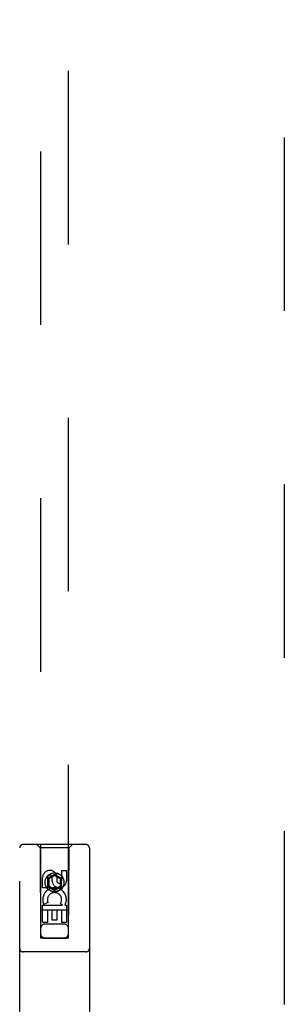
# Model space of a CAD drawing. Header units: inches. Extents: x 0 to 283, y 0 to 183.
# Tile 13 of 79: x 85.45 to 87.82, y 102.21 to 111.06. Entities that reach past the tile are written whole.
import ezdxf

# ---------------------------------------------------------------- set-up
doc = ezdxf.new("R2010")
doc.units = ezdxf.units.IN
doc.header["$LTSCALE"] = 15.583333
doc.header["$MEASUREMENT"] = 0
doc.linetypes.add('HIDDEN', pattern=[0.2, 0.1, -0.1])
doc.layers.add('DEFAULT_2', color=8, linetype='HIDDEN')
doc.layers.add('SECONDARY_DOOR_ASSEMBLY', color=7, linetype='CONTINUOUS')

msp = doc.modelspace()

# ---------------------------------------------------------------- linework, layer by layer
at = {"layer": 'DEFAULT_2', "color": 8, "linetype": 'HIDDEN'}
msp.add_line((87.825, 134.9368), (87.825, 66.3398), dxfattribs=at)
at = {"layer": 'SECONDARY_DOOR_ASSEMBLY', "color": 8, "linetype": 'HIDDEN'}
for p, q in [((85.6375, 134.8108), (85.6375, 102.8091)), ((85.8875, 102.8091), (85.8875, 134.8108)), ((85.45, 101.7633), (85.45, 103.6208)), ((86.045, 103.6508), (85.48, 103.6508)), ((85.6325, 103.6208), (85.6025, 103.6508)), ((85.6325, 103.6208), (85.636, 102.8108)), ((85.8925, 103.6208), (85.6325, 103.6208)), ((85.889, 102.8108), (85.8925, 103.6208)), ((85.8925, 103.6208), (85.9225, 103.6508)), ((86.075, 103.6208), (86.075, 101.7633)), ((85.8266, 103.3249), (85.8266, 103.4173)), ((85.8266, 103.4173), (85.869, 103.4173)), ((85.869, 103.4173), (85.869, 103.3249)), ((85.6558, 103.261), (85.6558, 103.3535)), ((85.6983, 103.3535), (85.6983, 103.261)), ((85.7625, 103.3826), (85.7, 103.3466)), ((85.7, 103.3466), (85.7, 103.2744)), ((85.7, 103.3466), (85.71, 103.3408)), ((85.7625, 103.3711), (85.71, 103.3408)), ((85.71, 103.3408), (85.71, 103.2802)), ((85.7421, 103.3249), (85.7421, 103.3534)), ((85.7625, 103.3826), (85.7625, 103.3711)), ((85.825, 103.3466), (85.7625, 103.3826)), ((85.815, 103.3408), (85.7625, 103.3711)), ((85.7831, 103.3673), (85.7831, 103.321)), ((85.825, 103.3466), (85.815, 103.3408)), ((85.815, 103.2802), (85.815, 103.3408)), ((85.825, 103.2744), (85.825, 103.3466)), ((85.6983, 103.261), (85.6558, 103.261)), ((85.7, 103.2744), (85.71, 103.2802)), ((85.7, 103.2744), (85.7625, 103.2383)), ((85.71, 103.2802), (85.7625, 103.2498)), ((85.7625, 103.2498), (85.815, 103.2802)), ((85.7625, 103.2383), (85.825, 103.2744)), ((85.7625, 103.2383), (85.7625, 103.2498)), ((85.825, 103.2744), (85.815, 103.2802)), ((85.89, 103.0608), (85.6349, 103.0608)), ((85.6558, 102.9486), (85.6558, 103.1048)), ((85.6558, 103.1048), (85.8334, 103.1048)), ((85.7039, 103.1291), (85.6648, 103.1122)), ((85.6983, 103.0622), (85.6983, 102.9486)), ((85.7407, 103.0622), (85.6983, 103.0622)), ((85.7407, 102.9699), (85.7407, 103.0622)), ((85.7831, 103.0622), (85.7831, 102.9699)), ((85.8266, 103.0622), (85.7831, 103.0622)), ((85.8334, 103.1048), (85.8149, 103.1178)), ((85.8266, 102.9486), (85.8266, 103.0622)), ((85.8585, 103.1083), (85.8568, 103.1048)), ((85.8568, 103.1048), (85.869, 103.1048)), ((85.869, 103.1048), (85.869, 102.9486)), ((85.7831, 102.9699), (85.7407, 102.9699)), ((85.6983, 102.9486), (85.6558, 102.9486)), ((85.8475, 102.9358), (85.6775, 102.9358)), ((85.869, 102.9486), (85.8266, 102.9486)), ((85.636, 102.8108), (85.889, 102.8108)), ((85.6401, 102.8121), (85.646, 102.8121)), ((85.6446, 102.809), (85.6401, 102.809)), ((85.6575, 102.809), (85.6446, 102.809)), ((85.646, 102.8121), (85.8675, 102.8122)), ((85.6575, 102.809), (85.8675, 102.809)), ((85.8675, 102.8122), (85.8803, 102.8121)), ((85.8803, 102.8121), (85.8848, 102.8121)), ((85.8856, 102.8091), (85.8816, 102.809)), ((85.8868, 102.8091), (85.8856, 102.8091)), ((86.045, 102.6858), (85.48, 102.6858))]:
    msp.add_line(p, q, dxfattribs=at)
for points in [[(85.6375, 102.8121), (85.6375, 102.8121), (85.6378, 102.8121), (85.6382, 102.8121)], [(85.6401, 102.809), (85.6387, 102.8091), (85.6382, 102.8091), (85.6378, 102.8091), (85.6375, 102.8091), (85.6375, 102.8091)], [(85.6382, 102.8121), (85.6393, 102.8121), (85.6401, 102.8121)], [(85.8816, 102.809), (85.8692, 102.809), (85.8675, 102.809)], [(85.8848, 102.8121), (85.8863, 102.8121), (85.8868, 102.8121), (85.8872, 102.8121), (85.8874, 102.8121), (85.8875, 102.8121)], [(85.8875, 102.8091), (85.8874, 102.8091), (85.8872, 102.8091), (85.8868, 102.8091)]]:
    msp.add_lwpolyline(points, dxfattribs=at)
for radius in [0.085, 0.0845]:
    msp.add_circle((85.7625, 103.3108), radius, dxfattribs=at)
for centre, radius, start, end in [((85.48, 103.6208), 0.03, 90, 180), ((86.045, 103.6208), 0.03, 0, 90), ((85.7202, 103.3535), 0.0644, 12.29948, 180.07752), ((85.7202, 103.3535), 0.0219, 359.90115, 180), ((85.8056, 103.3249), 0.0635, 180, 360), ((85.8047, 103.3249), 0.0219, 190.307, 360), ((85.7626, 103.1545), 0.1065, 334.26362, 203.40274), ((85.7626, 103.1545), 0.0639, 324.88948, 203.40261), ((85.6775, 102.8958), 0.04, 90, 180), ((85.8475, 102.8958), 0.04, 0, 90), ((85.6775, 102.8508), 0.04, 180, 270), ((85.8475, 102.8508), 0.04, 270, 360), ((85.48, 102.7158), 0.03, 180, 270), ((86.045, 102.7158), 0.03, 270, 360)]:
    msp.add_arc(centre, radius, start, end, dxfattribs=at)

doc.saveas('drawing.dxf')
